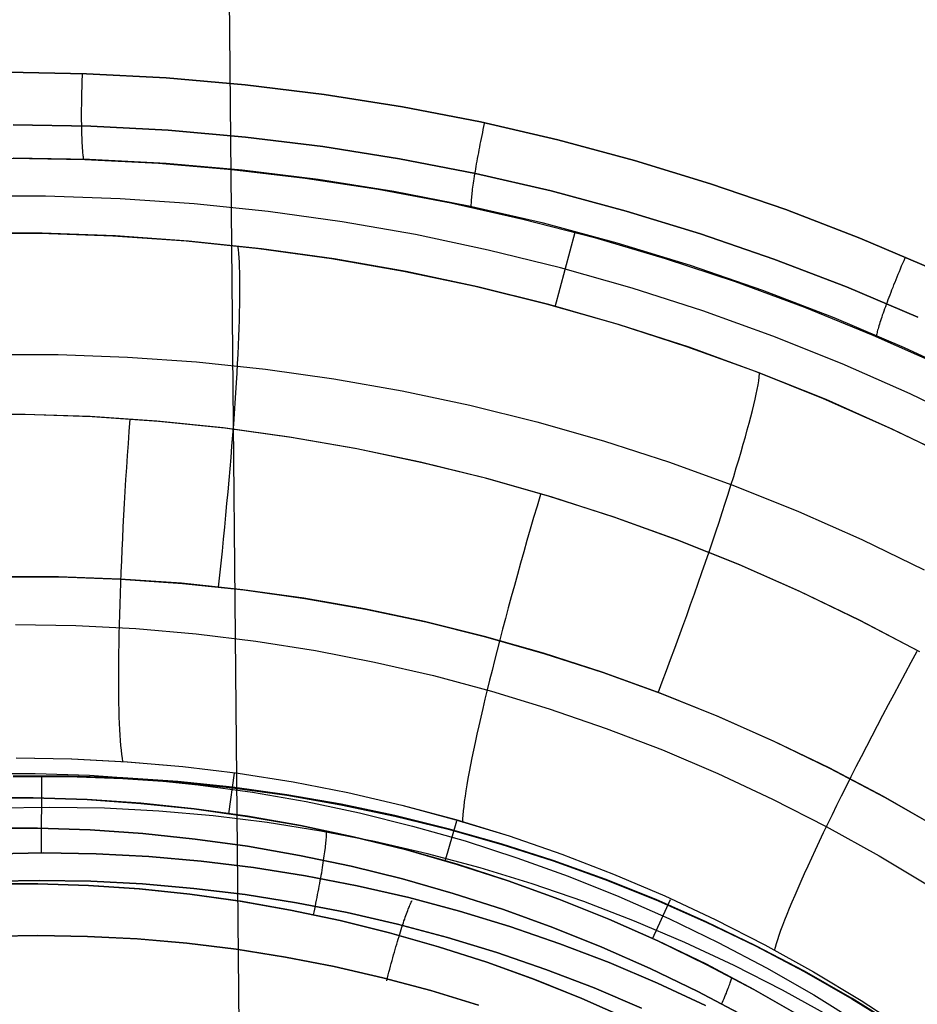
# Model space of a CAD drawing. Header units: millimetres. Extents: x -273 to 273, y -240 to 302.
# Tile 178 of 256: x 165 to 175, y -138 to -126. Entities that reach past the tile are written whole.
import ezdxf

# ---------------------------------------------------------------- set-up
doc = ezdxf.new("R2010")
doc.units = ezdxf.units.MM
doc.header["$MEASUREMENT"] = 0
doc.layers.add('IGES level 1', color=7, linetype='Continuous', true_color=0x3e413d)
doc.layers.add('IGES level 2', color=7, linetype='Continuous', true_color=0x008000)

msp = doc.modelspace()

# ---------------------------------------------------------------- linework, layer by layer
at = {"layer": 'IGES level 1'}
for p, q in [((164.644, -126.821, 417.325), (165.555, -126.837, 417.386)), ((165.555, -126.837, 417.386), (164.644, -126.821, 417.325)), ((165.501, -126.904, 417.382), (165.5, -126.937, 417.379)), ((165.502, -126.87, 417.383), (165.501, -126.904, 417.382)), ((165.503, -126.836, 417.383), (165.502, -126.87, 417.383)), ((165.555, -126.837, 417.386), (166.466, -126.884, 417.447)), ((166.466, -126.884, 417.447), (165.555, -126.837, 417.386)), ((166.466, -126.884, 417.447), (167.374, -126.964, 417.51)), ((167.374, -126.964, 417.51), (166.466, -126.884, 417.447)), ((165.498, -127.004, 417.372), (165.497, -127.038, 417.366)), ((165.499, -126.971, 417.376), (165.498, -127.004, 417.372)), ((165.5, -126.937, 417.379), (165.499, -126.971, 417.376)), ((167.374, -126.964, 417.51), (168.278, -127.075, 417.573)), ((168.278, -127.075, 417.573), (167.374, -126.964, 417.51)), ((165.496, -127.103, 417.351), (165.495, -127.136, 417.342)), ((165.495, -127.136, 417.342), (165.495, -127.168, 417.332)), ((165.497, -127.038, 417.366), (165.496, -127.071, 417.359)), ((165.496, -127.071, 417.359), (165.496, -127.103, 417.351)), ((168.278, -127.075, 417.573), (169.178, -127.217, 417.636)), ((169.178, -127.217, 417.636), (168.278, -127.075, 417.573)), ((165.495, -127.2, 417.321), (165.494, -127.231, 417.309)), ((165.494, -127.231, 417.309), (165.494, -127.262, 417.296)), ((165.495, -127.168, 417.332), (165.495, -127.2, 417.321)), ((169.178, -127.217, 417.636), (170.073, -127.391, 417.7)), ((170.073, -127.391, 417.7), (169.178, -127.217, 417.636)), ((165.494, -127.262, 417.296), (165.494, -127.293, 417.281)), ((165.494, -127.293, 417.281), (165.494, -127.323, 417.266)), ((165.494, -127.323, 417.266), (165.494, -127.353, 417.25)), ((165.494, -127.353, 417.25), (165.494, -127.382, 417.232)), ((164.711, -127.425, 417.141), (165.602, -127.44, 417.202)), ((165.602, -127.44, 417.202), (164.711, -127.425, 417.141)), ((165.494, -127.382, 417.232), (165.495, -127.41, 417.214)), ((165.495, -127.41, 417.214), (165.495, -127.438, 417.195)), ((165.495, -127.438, 417.195), (165.495, -127.465, 417.175)), ((165.495, -127.465, 417.175), (165.496, -127.492, 417.153)), ((165.602, -127.44, 417.202), (166.491, -127.486, 417.263)), ((166.491, -127.486, 417.263), (165.602, -127.44, 417.202)), ((170.073, -127.391, 417.7), (170.961, -127.597, 417.764)), ((170.961, -127.597, 417.764), (170.073, -127.391, 417.7)), ((170.101, -127.478, 417.707), (170.094, -127.512, 417.704)), ((170.108, -127.444, 417.709), (170.101, -127.478, 417.707)), ((170.116, -127.409, 417.709), (170.108, -127.444, 417.709)), ((165.496, -127.492, 417.153), (165.496, -127.518, 417.131)), ((165.496, -127.518, 417.131), (165.497, -127.543, 417.108)), ((165.497, -127.543, 417.108), (165.498, -127.568, 417.084)), ((165.498, -127.568, 417.084), (165.499, -127.591, 417.059)), ((165.499, -127.591, 417.059), (165.5, -127.614, 417.034)), ((166.491, -127.486, 417.263), (167.379, -127.564, 417.326)), ((167.379, -127.564, 417.326), (166.491, -127.486, 417.263)), ((167.379, -127.564, 417.326), (168.263, -127.672, 417.389)), ((168.263, -127.672, 417.389), (167.379, -127.564, 417.326)), ((170.08, -127.579, 417.695), (170.073, -127.613, 417.688)), ((170.087, -127.546, 417.7), (170.08, -127.579, 417.695)), ((170.094, -127.512, 417.704), (170.087, -127.546, 417.7)), ((165.5, -127.614, 417.034), (165.501, -127.636, 417.007)), ((165.501, -127.636, 417.007), (165.502, -127.657, 416.98)), ((165.502, -127.657, 416.98), (165.503, -127.677, 416.952)), ((165.503, -127.677, 416.952), (165.504, -127.696, 416.924)), ((165.504, -127.696, 416.924), (165.506, -127.714, 416.895)), ((168.263, -127.672, 417.389), (169.143, -127.812, 417.452)), ((169.143, -127.812, 417.452), (168.263, -127.672, 417.389)), ((170.06, -127.679, 417.672), (170.054, -127.712, 417.662)), ((170.067, -127.646, 417.681), (170.06, -127.679, 417.672)), ((170.073, -127.613, 417.688), (170.067, -127.646, 417.681)), ((171.841, -127.832, 417.829), (170.961, -127.597, 417.764)), ((170.961, -127.597, 417.764), (171.841, -127.832, 417.829)), ((164.686, -127.806, 416.586), (165.533, -127.821, 416.645)), ((165.589, -127.822, 416.648), (164.712, -127.807, 416.587)), ((165.506, -127.714, 416.895), (165.507, -127.731, 416.865)), ((165.507, -127.731, 416.865), (165.509, -127.747, 416.835)), ((165.509, -127.747, 416.835), (165.51, -127.762, 416.804)), ((165.51, -127.762, 416.804), (165.512, -127.776, 416.773)), ((165.512, -127.776, 416.773), (165.514, -127.788, 416.741)), ((165.514, -127.788, 416.741), (165.515, -127.8, 416.709)), ((165.515, -127.8, 416.709), (165.517, -127.811, 416.677)), ((165.517, -127.811, 416.677), (165.519, -127.82, 416.644)), ((165.533, -127.821, 416.645), (166.379, -127.864, 416.705)), ((169.143, -127.812, 417.452), (170.017, -127.982, 417.516)), ((170.017, -127.982, 417.516), (169.143, -127.812, 417.452)), ((170.036, -127.808, 417.625), (170.03, -127.839, 417.61)), ((170.042, -127.777, 417.638), (170.036, -127.808, 417.625)), ((170.048, -127.745, 417.651), (170.042, -127.777, 417.638)), ((170.054, -127.712, 417.662), (170.048, -127.745, 417.651)), ((166.466, -127.868, 416.71), (165.589, -127.822, 416.648)), ((166.379, -127.864, 416.705), (167.222, -127.935, 416.766)), ((167.34, -127.944, 416.772), (166.466, -127.868, 416.71)), ((170.015, -127.93, 417.56), (170.01, -127.959, 417.541)), ((170.02, -127.9, 417.578), (170.015, -127.93, 417.56)), ((170.025, -127.87, 417.595), (170.02, -127.9, 417.578)), ((170.03, -127.839, 417.61), (170.025, -127.87, 417.595)), ((171.841, -127.832, 417.829), (172.712, -128.099, 417.893)), ((172.712, -128.099, 417.893), (171.841, -127.832, 417.829)), ((167.222, -127.935, 416.766), (168.063, -128.035, 416.828)), ((168.211, -128.051, 416.835), (167.34, -127.944, 416.772)), ((168.063, -128.035, 416.828), (168.9, -128.163, 416.89)), ((169.997, -128.041, 417.48), (169.993, -128.066, 417.457)), ((170.001, -128.014, 417.501), (169.997, -128.041, 417.48)), ((170.005, -127.987, 417.521), (170.001, -128.014, 417.501)), ((170.01, -127.959, 417.541), (170.005, -127.987, 417.521)), ((170.017, -127.982, 417.516), (170.885, -128.182, 417.58)), ((170.885, -128.182, 417.58), (170.017, -127.982, 417.516)), ((169.078, -128.189, 416.899), (168.211, -128.051, 416.835)), ((169.982, -128.139, 417.386), (169.979, -128.162, 417.36)), ((169.986, -128.116, 417.41), (169.982, -128.139, 417.386)), ((169.989, -128.091, 417.434), (169.986, -128.116, 417.41)), ((169.993, -128.066, 417.457), (169.989, -128.091, 417.434)), ((172.712, -128.099, 417.893), (173.574, -128.396, 417.958)), ((173.574, -128.396, 417.958), (172.712, -128.099, 417.893)), ((165.084, -128.241, 415), (164.23, -128.241, 414.946)), ((165.938, -128.271, 415.055), (165.084, -128.241, 415)), ((166.79, -128.33, 415.11), (165.938, -128.271, 415.055)), ((168.9, -128.163, 416.89), (169.733, -128.319, 416.953)), ((169.94, -128.356, 416.963), (169.078, -128.189, 416.899)), ((169.968, -128.261, 417.221), (169.967, -128.278, 417.192)), ((169.97, -128.243, 417.251), (169.968, -128.261, 417.221)), ((169.972, -128.224, 417.279), (169.97, -128.243, 417.251)), ((169.974, -128.204, 417.307), (169.972, -128.224, 417.279)), ((169.977, -128.183, 417.334), (169.974, -128.204, 417.307)), ((169.979, -128.162, 417.36), (169.977, -128.183, 417.334)), ((170.885, -128.182, 417.58), (171.745, -128.412, 417.644)), ((171.745, -128.412, 417.644), (170.885, -128.182, 417.58)), ((167.639, -128.418, 415.165), (166.79, -128.33, 415.11)), ((169.733, -128.319, 416.953), (170.559, -128.504, 417.016)), ((170.795, -128.553, 417.027), (169.94, -128.356, 416.963)), ((169.964, -128.323, 417.1), (169.963, -128.336, 417.068)), ((169.963, -128.336, 417.068), (169.963, -128.348, 417.036)), ((169.963, -128.348, 417.036), (169.963, -128.359, 417.003)), ((169.963, -128.359, 417.003), (169.963, -128.369, 416.971)), ((169.965, -128.294, 417.162), (169.964, -128.309, 417.131)), ((169.964, -128.309, 417.131), (169.964, -128.323, 417.1)), ((169.967, -128.278, 417.192), (169.965, -128.294, 417.162)), ((168.485, -128.536, 415.221), (167.639, -128.418, 415.165)), ((171.745, -128.412, 417.644), (172.597, -128.673, 417.709)), ((172.597, -128.673, 417.709), (171.745, -128.412, 417.644)), ((173.574, -128.396, 417.958), (174.425, -128.723, 418.023)), ((174.425, -128.723, 418.023), (173.574, -128.396, 417.958)), ((169.326, -128.683, 415.278), (168.485, -128.536, 415.221)), ((170.559, -128.504, 417.016), (171.379, -128.715, 417.08)), ((171.642, -128.781, 417.091), (170.795, -128.553, 417.027)), ((164.178, -128.665, 413.364), (165.018, -128.665, 413.41)), ((165.046, -128.667, 413.412), (164.205, -128.665, 413.365)), ((165.018, -128.665, 413.41), (165.857, -128.695, 413.458)), ((165.886, -128.697, 413.46), (165.046, -128.667, 413.412)), ((165.857, -128.695, 413.458), (166.695, -128.753, 413.506)), ((166.725, -128.756, 413.508), (165.886, -128.697, 413.46)), ((170.161, -128.859, 415.334), (169.326, -128.683, 415.278)), ((170.929, -129.51, 413.762), (171.158, -128.656, 417.063)), ((171.379, -128.715, 417.08), (172.191, -128.955, 417.144)), ((172.597, -128.673, 417.709), (173.439, -128.963, 417.774)), ((173.439, -128.963, 417.774), (172.597, -128.673, 417.709)), ((174.425, -128.723, 418.023), (175.263, -129.079, 418.087)), ((175.263, -129.079, 418.087), (174.425, -128.723, 418.023)), ((166.695, -128.753, 413.506), (167.531, -128.84, 413.554)), ((167.561, -128.844, 413.556), (166.725, -128.756, 413.508)), ((167.296, -128.855, 413.408), (167.291, -128.815, 413.541)), ((172.481, -129.037, 417.156), (171.642, -128.781, 417.091)), ((167.3, -128.898, 413.276), (167.296, -128.855, 413.408)), ((167.304, -128.947, 413.146), (167.3, -128.898, 413.276)), ((167.307, -128.999, 413.017), (167.304, -128.947, 413.146)), ((167.531, -128.84, 413.554), (168.363, -128.956, 413.603)), ((168.393, -128.961, 413.605), (167.561, -128.844, 413.556)), ((170.99, -129.064, 415.391), (170.161, -128.859, 415.334)), ((167.31, -129.056, 412.891), (167.307, -128.999, 413.017)), ((167.312, -129.118, 412.766), (167.31, -129.056, 412.891)), ((168.363, -128.956, 413.603), (169.19, -129.101, 413.652)), ((169.221, -129.107, 413.654), (168.393, -128.961, 413.605)), ((172.191, -128.955, 417.144), (172.995, -129.221, 417.208)), ((173.311, -129.323, 417.22), (172.481, -129.037, 417.156)), ((173.439, -128.963, 417.774), (174.271, -129.282, 417.838)), ((174.271, -129.282, 417.838), (173.439, -128.963, 417.774)), ((174.9, -129.046, 418.072), (174.887, -129.077, 418.067)), ((174.913, -129.015, 418.075), (174.9, -129.046, 418.072)), ((174.927, -128.983, 418.077), (174.913, -129.015, 418.075)), ((174.94, -128.952, 418.078), (174.927, -128.983, 418.077)), ((167.313, -129.184, 412.644), (167.312, -129.118, 412.766)), ((169.19, -129.101, 413.652), (170.012, -129.274, 413.702)), ((170.043, -129.282, 413.704), (169.221, -129.107, 413.654)), ((171.812, -129.297, 415.448), (170.99, -129.064, 415.391)), ((174.849, -129.17, 418.047), (174.836, -129.2, 418.038)), ((174.861, -129.139, 418.055), (174.849, -129.17, 418.047)), ((174.874, -129.108, 418.062), (174.861, -129.139, 418.055)), ((174.887, -129.077, 418.067), (174.874, -129.108, 418.062)), ((167.314, -129.254, 412.524), (167.313, -129.184, 412.644)), ((167.314, -129.328, 412.406), (167.314, -129.254, 412.524)), ((170.012, -129.274, 413.702), (170.827, -129.476, 413.751)), ((170.858, -129.485, 413.753), (170.043, -129.282, 413.704)), ((172.995, -129.221, 417.208), (173.79, -129.515, 417.272)), ((174.271, -129.282, 417.838), (175.09, -129.63, 417.903)), ((175.09, -129.63, 417.903), (174.271, -129.282, 417.838)), ((174.812, -129.26, 418.017), (174.801, -129.29, 418.005)), ((174.824, -129.23, 418.028), (174.812, -129.26, 418.017)), ((174.836, -129.2, 418.038), (174.824, -129.23, 418.028)), ((167.313, -129.406, 412.291), (167.314, -129.328, 412.406)), ((172.624, -129.558, 415.506), (171.812, -129.297, 415.448)), ((174.13, -129.638, 417.285), (173.311, -129.323, 417.22)), ((174.767, -129.376, 417.962), (174.756, -129.404, 417.946)), ((174.778, -129.348, 417.977), (174.767, -129.376, 417.962)), ((174.789, -129.319, 417.992), (174.778, -129.348, 417.977)), ((174.801, -129.29, 418.005), (174.789, -129.319, 417.992)), ((167.31, -129.573, 412.069), (167.312, -129.488, 412.179)), ((167.312, -129.488, 412.179), (167.313, -129.406, 412.291)), ((170.827, -129.476, 413.751), (171.635, -129.706, 413.801)), ((171.666, -129.716, 413.803), (170.858, -129.485, 413.753)), ((173.79, -129.515, 417.272), (174.574, -129.834, 417.337)), ((174.717, -129.51, 417.87), (174.707, -129.535, 417.849)), ((174.726, -129.484, 417.89), (174.717, -129.51, 417.87)), ((174.736, -129.458, 417.91), (174.726, -129.484, 417.89)), ((174.746, -129.431, 417.928), (174.736, -129.458, 417.91)), ((174.756, -129.404, 417.946), (174.746, -129.431, 417.928)), ((167.308, -129.663, 411.963), (167.31, -129.573, 412.069)), ((173.428, -129.848, 415.563), (172.624, -129.558, 415.506)), ((174.682, -129.607, 417.779), (174.675, -129.629, 417.755)), ((174.69, -129.583, 417.803), (174.682, -129.607, 417.779)), ((174.699, -129.56, 417.826), (174.69, -129.583, 417.803)), ((174.707, -129.535, 417.849), (174.699, -129.56, 417.826)), ((167.305, -129.756, 411.86), (167.308, -129.663, 411.963)), ((171.635, -129.706, 413.801), (172.434, -129.964, 413.851)), ((172.466, -129.975, 413.853), (171.666, -129.716, 413.803)), ((174.938, -129.981, 417.35), (174.13, -129.638, 417.285)), ((174.642, -129.729, 417.62), (174.637, -129.746, 417.59)), ((174.648, -129.71, 417.648), (174.642, -129.729, 417.62)), ((174.654, -129.691, 417.676), (174.648, -129.71, 417.648)), ((174.66, -129.671, 417.703), (174.654, -129.691, 417.676)), ((174.667, -129.65, 417.729), (174.66, -129.671, 417.703)), ((174.675, -129.629, 417.755), (174.667, -129.65, 417.729)), ((167.297, -129.952, 411.664), (167.301, -129.852, 411.76)), ((167.301, -129.852, 411.76), (167.305, -129.756, 411.86)), ((174.22, -130.165, 415.62), (173.428, -129.848, 415.563)), ((174.574, -129.834, 417.337), (175.347, -130.181, 417.401)), ((174.614, -129.841, 417.372), (174.612, -129.851, 417.34)), ((174.616, -129.83, 417.405), (174.614, -129.841, 417.372)), ((174.618, -129.819, 417.437), (174.616, -129.83, 417.405)), ((174.621, -129.806, 417.469), (174.618, -129.819, 417.437)), ((174.624, -129.793, 417.5), (174.621, -129.806, 417.469)), ((174.628, -129.778, 417.531), (174.624, -129.793, 417.5)), ((174.633, -129.762, 417.561), (174.628, -129.778, 417.531)), ((174.637, -129.746, 417.59), (174.633, -129.762, 417.561)), ((167.292, -130.056, 411.571), (167.297, -129.952, 411.664)), ((172.434, -129.964, 413.851), (173.224, -130.249, 413.901)), ((164.436, -130.057, 411.264), (165.23, -130.058, 411.316)), ((165.23, -130.058, 411.316), (166.023, -130.087, 411.37)), ((167.287, -130.162, 411.481), (167.292, -130.056, 411.571)), ((173.256, -130.262, 413.903), (172.466, -129.975, 413.853)), ((175.733, -130.352, 417.414), (174.938, -129.981, 417.35)), ((166.023, -130.087, 411.37), (166.815, -130.142, 411.424)), ((166.815, -130.142, 411.424), (167.605, -130.226, 411.478)), ((167.281, -130.271, 411.396), (167.287, -130.162, 411.481)), ((175.001, -130.509, 415.678), (174.22, -130.165, 415.62)), ((167.274, -130.383, 411.314), (167.281, -130.271, 411.396)), ((167.605, -130.226, 411.478), (168.391, -130.336, 411.533)), ((173.224, -130.249, 413.901), (174.004, -130.561, 413.95)), ((174.036, -130.575, 413.953), (173.256, -130.262, 413.903)), ((173.271, -130.316, 413.78), (173.275, -130.277, 413.911)), ((167.267, -130.498, 411.236), (167.274, -130.383, 411.314)), ((168.391, -130.336, 411.533), (169.173, -130.474, 411.588)), ((173.247, -130.457, 413.395), (173.256, -130.406, 413.521)), ((173.256, -130.406, 413.521), (173.264, -130.359, 413.65)), ((173.264, -130.359, 413.65), (173.271, -130.316, 413.78)), ((167.259, -130.616, 411.162), (167.267, -130.498, 411.236)), ((169.173, -130.474, 411.588), (169.95, -130.638, 411.644)), ((173.222, -130.571, 413.147), (173.235, -130.512, 413.27)), ((173.235, -130.512, 413.27), (173.247, -130.457, 413.395)), ((175.77, -130.881, 415.735), (175.001, -130.509, 415.678)), ((167.251, -130.736, 411.093), (167.259, -130.616, 411.162)), ((169.95, -130.638, 411.644), (170.72, -130.83, 411.7)), ((173.192, -130.7, 412.907), (173.208, -130.634, 413.026)), ((173.208, -130.634, 413.026), (173.222, -130.571, 413.147)), ((174.004, -130.561, 413.95), (174.772, -130.901, 414)), ((174.804, -130.916, 414.002), (174.036, -130.575, 413.953)), ((164.829, -130.744, 423.324), (164.063, -130.745, 423.273)), ((164.851, -130.745, 423.326), (164.086, -130.745, 423.275)), ((165.595, -130.769, 423.376), (164.829, -130.744, 423.324)), ((165.617, -130.771, 423.378), (164.851, -130.745, 423.326)), ((167.242, -130.858, 411.027), (167.251, -130.736, 411.093)), ((173.174, -130.771, 412.791), (173.192, -130.7, 412.907)), ((166.36, -130.821, 423.428), (165.595, -130.769, 423.376)), ((166.381, -130.824, 423.43), (165.617, -130.771, 423.378)), ((166.049, -130.8, 423.408), (166.039, -130.939, 423.408)), ((167.122, -130.9, 423.481), (166.36, -130.821, 423.428)), ((167.142, -130.903, 423.482), (166.381, -130.824, 423.43)), ((167.232, -130.983, 410.966), (167.242, -130.858, 411.027)), ((170.72, -130.83, 411.7), (171.484, -131.048, 411.755)), ((173.133, -130.922, 412.566), (173.154, -130.845, 412.677)), ((173.154, -130.845, 412.677), (173.174, -130.771, 412.791)), ((166.039, -130.939, 423.408), (166.03, -131.078, 423.402)), ((167.881, -131.005, 423.534), (167.122, -130.9, 423.481)), ((167.901, -131.008, 423.536), (167.142, -130.903, 423.482)), ((167.222, -131.109, 410.909), (167.232, -130.983, 410.966)), ((173.111, -131.003, 412.458), (173.133, -130.922, 412.566)), ((174.772, -130.901, 414), (175.528, -131.266, 414.05)), ((175.56, -131.283, 414.052), (174.804, -130.916, 414.002)), ((166.03, -131.078, 423.402), (166.02, -131.216, 423.392)), ((168.636, -131.136, 423.588), (167.881, -131.005, 423.534)), ((168.655, -131.14, 423.589), (167.901, -131.008, 423.536)), ((171.484, -131.048, 411.755), (172.239, -131.292, 411.812)), ((173.062, -131.175, 412.25), (173.087, -131.087, 412.353)), ((173.087, -131.087, 412.353), (173.111, -131.003, 412.458)), ((167.212, -131.237, 410.857), (167.222, -131.109, 410.909)), ((169.385, -131.293, 423.641), (168.636, -131.136, 423.588)), ((169.404, -131.298, 423.643), (168.655, -131.14, 423.589)), ((173.035, -131.266, 412.151), (173.062, -131.175, 412.25)), ((166.02, -131.216, 423.392), (166.011, -131.354, 423.377)), ((167.201, -131.367, 410.809), (167.212, -131.237, 410.857)), ((170.129, -131.476, 423.695), (169.385, -131.293, 423.641)), ((170.147, -131.481, 423.697), (169.404, -131.298, 423.643)), ((172.239, -131.292, 411.812), (172.985, -131.562, 411.868)), ((173.006, -131.359, 412.055), (173.035, -131.266, 412.151)), ((166.011, -131.354, 423.377), (166.002, -131.492, 423.358)), ((167.19, -131.499, 410.766), (167.201, -131.367, 410.809)), ((172.977, -131.456, 411.963), (173.006, -131.359, 412.055)), ((166.002, -131.492, 423.358), (165.994, -131.629, 423.333)), ((167.178, -131.632, 410.727), (167.19, -131.499, 410.766)), ((170.866, -131.685, 423.75), (170.129, -131.476, 423.695)), ((170.884, -131.69, 423.751), (170.147, -131.481, 423.697)), ((172.946, -131.555, 411.874), (172.977, -131.456, 411.963)), ((165.994, -131.629, 423.333), (165.986, -131.765, 423.304)), ((167.165, -131.766, 410.693), (167.178, -131.632, 410.727)), ((172.88, -131.762, 411.707), (172.913, -131.658, 411.789)), ((172.913, -131.658, 411.789), (172.946, -131.555, 411.874)), ((172.985, -131.562, 411.868), (173.722, -131.858, 411.924)), ((165.986, -131.765, 423.304), (165.979, -131.9, 423.27)), ((167.153, -131.901, 410.663), (167.165, -131.766, 410.693)), ((170.76, -131.663, 423.749), (170.721, -131.795, 423.746)), ((171.596, -131.919, 423.804), (170.866, -131.685, 423.75)), ((171.613, -131.925, 423.805), (170.884, -131.69, 423.751)), ((172.845, -131.87, 411.629), (172.88, -131.762, 411.707)), ((170.721, -131.795, 423.746), (170.682, -131.927, 423.739)), ((172.809, -131.979, 411.555), (172.845, -131.87, 411.629)), ((173.722, -131.858, 411.924), (174.448, -132.18, 411.98)), ((165.979, -131.9, 423.27), (165.972, -132.033, 423.232)), ((167.139, -132.037, 410.639), (167.153, -131.901, 410.663)), ((170.682, -131.927, 423.739), (170.644, -132.059, 423.727)), ((172.317, -132.179, 423.858), (171.596, -131.919, 423.804)), ((172.333, -132.185, 423.859), (171.613, -131.925, 423.805)), ((172.772, -132.091, 411.485), (172.809, -131.979, 411.555)), ((165.972, -132.033, 423.232), (165.965, -132.166, 423.189)), ((167.126, -132.174, 410.619), (167.139, -132.037, 410.639)), ((170.644, -132.059, 423.727), (170.606, -132.19, 423.71)), ((172.734, -132.205, 411.419), (172.772, -132.091, 411.485)), ((165.965, -132.166, 423.189), (165.959, -132.296, 423.141)), ((167.112, -132.312, 410.604), (167.126, -132.174, 410.619)), ((170.606, -132.19, 423.71), (170.569, -132.321, 423.689)), ((173.028, -132.463, 423.912), (172.317, -132.179, 423.858)), ((173.043, -132.469, 423.914), (172.333, -132.185, 423.859)), ((172.694, -132.321, 411.357), (172.734, -132.205, 411.419)), ((174.448, -132.18, 411.98), (175.162, -132.526, 412.036)), ((165.959, -132.296, 423.141), (165.953, -132.425, 423.088)), ((167.097, -132.449, 410.593), (167.112, -132.312, 410.604)), ((170.569, -132.321, 423.689), (170.532, -132.451, 423.663)), ((172.654, -132.438, 411.3), (172.694, -132.321, 411.357)), ((165.953, -132.425, 423.088), (165.948, -132.552, 423.032)), ((167.082, -132.588, 410.588), (167.097, -132.449, 410.593)), ((170.532, -132.451, 423.663), (170.496, -132.58, 423.633)), ((172.613, -132.558, 411.247), (172.654, -132.438, 411.3)), ((165.948, -132.552, 423.032), (165.943, -132.677, 422.971)), ((172.57, -132.678, 411.198), (172.613, -132.558, 411.247)), ((173.729, -132.772, 423.967), (173.028, -132.463, 423.912)), ((173.744, -132.778, 423.968), (173.043, -132.469, 423.914)), ((165.233, -132.607, 410.461), (164.526, -132.607, 410.414)), ((164.536, -132.607, 410.415), (165.243, -132.608, 410.462)), ((165.939, -132.632, 410.508), (165.233, -132.607, 410.461)), ((165.243, -132.608, 410.462), (165.949, -132.633, 410.509)), ((166.643, -132.681, 410.556), (165.939, -132.632, 410.508)), ((165.949, -132.633, 410.509), (166.654, -132.683, 410.557)), ((167.067, -132.726, 410.587), (167.082, -132.588, 410.588)), ((170.496, -132.58, 423.633), (170.461, -132.708, 423.597)), ((165.943, -132.677, 422.971), (165.938, -132.8, 422.905)), ((167.346, -132.755, 410.605), (166.643, -132.681, 410.556)), ((166.654, -132.683, 410.557), (167.357, -132.757, 410.605)), ((168.045, -132.853, 410.653), (167.346, -132.755, 410.605)), ((167.357, -132.757, 410.605), (168.057, -132.855, 410.654)), ((170.461, -132.708, 423.597), (170.426, -132.835, 423.558)), ((172.527, -132.801, 411.153), (172.57, -132.678, 411.198)), ((174.419, -133.105, 424.021), (173.729, -132.772, 423.967)), ((174.433, -133.111, 424.022), (173.744, -132.778, 423.968)), ((165.938, -132.8, 422.905), (165.934, -132.921, 422.836)), ((168.741, -132.975, 410.703), (168.045, -132.853, 410.653)), ((168.057, -132.855, 410.654), (168.753, -132.978, 410.703)), ((170.426, -132.835, 423.558), (170.392, -132.961, 423.513)), ((172.483, -132.924, 411.113), (172.527, -132.801, 411.153)), ((165.934, -132.921, 422.836), (165.931, -133.039, 422.762)), ((169.432, -133.121, 410.752), (168.741, -132.975, 410.703)), ((168.753, -132.978, 410.703), (169.444, -133.124, 410.753)), ((170.392, -132.961, 423.513), (170.359, -133.085, 423.465)), ((172.439, -133.049, 411.077), (172.483, -132.924, 411.113)), ((165.931, -133.039, 422.762), (165.928, -133.154, 422.684)), ((170.118, -133.291, 410.801), (169.432, -133.121, 410.752)), ((169.444, -133.124, 410.753), (170.129, -133.294, 410.802)), ((170.359, -133.085, 423.465), (170.326, -133.208, 423.412)), ((172.393, -133.174, 411.046), (172.439, -133.049, 411.077)), ((175.097, -133.461, 424.075), (174.419, -133.105, 424.021)), ((175.111, -133.468, 424.076), (174.433, -133.111, 424.022)), ((164.739, -133.152, 422.568), (165.431, -133.164, 422.619)), ((165.431, -133.164, 422.619), (166.121, -133.2, 422.672)), ((165.928, -133.154, 422.684), (165.925, -133.267, 422.602)), ((166.121, -133.2, 422.672), (166.81, -133.26, 422.725)), ((170.326, -133.208, 423.412), (170.294, -133.329, 423.354)), ((172.347, -133.3, 411.02), (172.393, -133.174, 411.046)), ((165.925, -133.267, 422.602), (165.923, -133.377, 422.517)), ((166.81, -133.26, 422.725), (167.497, -133.344, 422.778)), ((167.497, -133.344, 422.778), (168.179, -133.452, 422.832)), ((170.797, -133.484, 410.851), (170.118, -133.291, 410.801)), ((170.129, -133.294, 410.802), (170.809, -133.489, 410.852)), ((170.294, -133.329, 423.354), (170.264, -133.448, 423.293)), ((172.301, -133.427, 410.998), (172.347, -133.3, 411.02)), ((165.923, -133.377, 422.517), (165.922, -133.483, 422.427)), ((168.179, -133.452, 422.832), (168.858, -133.584, 422.886)), ((170.264, -133.448, 423.293), (170.234, -133.565, 423.227)), ((172.253, -133.555, 410.981), (172.301, -133.427, 410.998)), ((175.076, -133.465, 424.088), (175.01, -133.588, 424.084)), ((165.922, -133.483, 422.427), (165.921, -133.587, 422.334)), ((170.234, -133.565, 423.227), (170.205, -133.68, 423.157)), ((171.469, -133.701, 410.901), (170.797, -133.484, 410.851)), ((170.809, -133.489, 410.852), (171.481, -133.706, 410.902)), ((172.206, -133.683, 410.968), (172.253, -133.555, 410.981)), ((165.921, -133.587, 422.334), (165.92, -133.687, 422.238)), ((165.92, -133.687, 422.238), (165.92, -133.784, 422.138)), ((168.858, -133.584, 422.886), (169.532, -133.739, 422.94)), ((170.205, -133.68, 423.157), (170.177, -133.793, 423.083)), ((172.158, -133.811, 410.96), (172.206, -133.683, 410.968)), ((175.01, -133.588, 424.084), (174.943, -133.71, 424.074)), ((165.92, -133.784, 422.138), (165.92, -133.877, 422.034)), ((169.532, -133.739, 422.94), (170.2, -133.918, 422.995)), ((170.177, -133.793, 423.083), (170.15, -133.903, 423.005)), ((172.133, -133.941, 410.951), (171.469, -133.701, 410.901)), ((171.481, -133.706, 410.902), (172.145, -133.947, 410.952)), ((174.943, -133.71, 424.074), (174.878, -133.833, 424.059)), ((165.92, -133.877, 422.034), (165.921, -133.967, 421.928)), ((170.15, -133.903, 423.005), (170.124, -134.011, 422.924)), ((170.2, -133.918, 422.995), (170.861, -134.12, 423.049)), ((172.109, -133.939, 410.957), (172.158, -133.811, 410.96)), ((174.878, -133.833, 424.059), (174.813, -133.955, 424.04)), ((165.921, -133.967, 421.928), (165.922, -134.053, 421.818)), ((170.124, -134.011, 422.924), (170.099, -134.116, 422.838)), ((172.789, -134.204, 411.001), (172.133, -133.941, 410.951)), ((172.145, -133.947, 410.952), (172.801, -134.21, 411.001)), ((174.813, -133.955, 424.04), (174.748, -134.076, 424.016)), ((165.922, -134.053, 421.818), (165.924, -134.135, 421.706)), ((165.924, -134.135, 421.706), (165.926, -134.214, 421.591)), ((170.099, -134.116, 422.838), (170.076, -134.218, 422.749)), ((170.861, -134.12, 423.049), (171.515, -134.346, 423.104)), ((174.748, -134.076, 424.016), (174.684, -134.197, 423.987)), ((165.926, -134.214, 421.591), (165.929, -134.288, 421.473)), ((170.076, -134.218, 422.749), (170.053, -134.317, 422.657)), ((173.435, -134.49, 411.05), (172.789, -134.204, 411.001)), ((172.801, -134.21, 411.001), (173.447, -134.496, 411.051)), ((174.684, -134.197, 423.987), (174.622, -134.317, 423.953)), ((165.929, -134.288, 421.473), (165.932, -134.358, 421.352)), ((165.932, -134.358, 421.352), (165.936, -134.424, 421.23)), ((170.053, -134.317, 422.657), (170.032, -134.413, 422.561)), ((171.515, -134.346, 423.104), (172.16, -134.593, 423.159)), ((174.622, -134.317, 423.953), (174.56, -134.436, 423.915)), ((165.936, -134.424, 421.23), (165.94, -134.485, 421.105)), ((170.032, -134.413, 422.561), (170.012, -134.506, 422.461)), ((174.56, -134.436, 423.915), (174.499, -134.554, 423.872)), ((165.94, -134.485, 421.105), (165.945, -134.542, 420.978)), ((165.945, -134.542, 420.978), (165.95, -134.595, 420.849)), ((165.95, -134.595, 420.849), (165.955, -134.643, 420.719)), ((169.993, -134.596, 422.359), (169.975, -134.682, 422.253)), ((170.012, -134.506, 422.461), (169.993, -134.596, 422.359)), ((172.16, -134.593, 423.159), (172.797, -134.864, 423.213)), ((174.071, -134.797, 411.1), (173.435, -134.49, 411.05)), ((173.447, -134.496, 411.051), (174.083, -134.804, 411.101)), ((174.499, -134.554, 423.872), (174.439, -134.671, 423.825)), ((164.745, -134.682, 420.352), (165.384, -134.693, 420.404)), ((164.745, -134.682, 420.352), (165.383, -134.694, 420.404)), ((165.383, -134.694, 420.404), (166.021, -134.727, 420.456)), ((165.384, -134.693, 420.404), (166.022, -134.727, 420.456)), ((165.955, -134.643, 420.719), (165.961, -134.687, 420.587)), ((165.961, -134.687, 420.587), (165.968, -134.726, 420.453)), ((169.975, -134.682, 422.253), (169.958, -134.765, 422.145)), ((174.439, -134.671, 423.825), (174.38, -134.786, 423.773)), ((166.021, -134.727, 420.456), (166.658, -134.782, 420.509)), ((166.022, -134.727, 420.456), (166.658, -134.782, 420.509)), ((166.658, -134.782, 420.509), (167.292, -134.86, 420.563)), ((166.658, -134.782, 420.509), (167.292, -134.86, 420.563)), ((169.958, -134.765, 422.145), (169.943, -134.845, 422.033)), ((174.696, -135.127, 411.149), (174.071, -134.797, 411.1)), ((174.083, -134.804, 411.101), (174.708, -135.134, 411.15)), ((174.38, -134.786, 423.773), (174.322, -134.9, 423.716)), ((164.337, -134.861, 419.669), (164.963, -134.861, 419.709)), ((165.342, -134.892, 410.513), (164.712, -134.892, 410.471)), ((164.712, -134.897, 410.471), (165.342, -134.896, 410.513)), ((164.963, -134.861, 419.709), (165.589, -134.882, 419.75)), ((165.037, -134.889, 410.493), (165.032, -135.774, 413.796)), ((165.972, -134.913, 410.556), (165.342, -134.892, 410.513)), ((165.342, -134.896, 410.513), (165.972, -134.918, 410.556)), ((165.589, -134.882, 419.75), (166.213, -134.926, 419.791)), ((166.601, -134.956, 410.598), (165.972, -134.913, 410.556)), ((165.972, -134.918, 410.556), (166.6, -134.961, 410.598)), ((166.213, -134.926, 419.791), (166.836, -134.991, 419.833)), ((167.185, -135.324, 418.812), (167.252, -134.86, 420.562)), ((167.292, -134.86, 420.563), (167.923, -134.96, 420.617)), ((167.292, -134.86, 420.563), (167.923, -134.96, 420.617)), ((169.929, -134.92, 421.919), (169.917, -134.992, 421.802)), ((169.943, -134.845, 422.033), (169.929, -134.92, 421.919)), ((172.797, -134.864, 423.213), (173.423, -135.156, 423.268)), ((174.322, -134.9, 423.716), (174.266, -135.012, 423.655)), ((166.6, -134.961, 410.598), (167.227, -135.026, 410.642)), ((167.228, -135.021, 410.641), (166.601, -134.956, 410.598)), ((166.836, -134.991, 419.833), (167.456, -135.077, 419.874)), ((167.227, -135.026, 410.642), (167.851, -135.112, 410.685)), ((167.852, -135.108, 410.685), (167.228, -135.021, 410.641)), ((167.923, -134.96, 420.617), (168.55, -135.082, 420.671)), ((167.923, -134.96, 420.617), (168.55, -135.082, 420.671)), ((169.917, -134.992, 421.802), (169.905, -135.06, 421.683)), ((174.266, -135.012, 423.655), (174.211, -135.123, 423.59)), ((164.943, -135.14, 418.666), (164.326, -135.14, 418.627)), ((164.326, -135.141, 418.626), (164.943, -135.141, 418.665)), ((165.56, -135.161, 418.705), (164.943, -135.14, 418.666)), ((164.943, -135.141, 418.665), (165.56, -135.162, 418.705)), ((167.456, -135.077, 419.874), (168.073, -135.185, 419.916)), ((167.851, -135.112, 410.685), (168.472, -135.22, 410.729)), ((168.473, -135.216, 410.729), (167.852, -135.108, 410.685)), ((168.55, -135.082, 420.671), (169.172, -135.226, 420.725)), ((168.55, -135.082, 420.671), (169.172, -135.226, 420.725)), ((169.896, -135.124, 421.562), (169.887, -135.184, 421.439)), ((169.905, -135.06, 421.683), (169.896, -135.124, 421.562)), ((173.423, -135.156, 423.268), (174.039, -135.47, 423.322)), ((174.211, -135.123, 423.59), (174.157, -135.231, 423.52)), ((175.309, -135.477, 411.198), (174.696, -135.127, 411.149)), ((174.708, -135.134, 411.15), (175.321, -135.486, 411.199)), ((165.134, -135.251, 411.85), (164.509, -135.262, 411.823)), ((165.759, -135.262, 411.878), (165.134, -135.251, 411.85)), ((166.176, -135.204, 418.745), (165.56, -135.161, 418.705)), ((165.56, -135.162, 418.705), (166.176, -135.205, 418.744)), ((166.383, -135.295, 411.907), (165.759, -135.262, 411.878)), ((166.789, -135.268, 418.785), (166.176, -135.204, 418.745)), ((166.176, -135.205, 418.744), (166.789, -135.269, 418.784)), ((167.4, -135.353, 418.825), (166.789, -135.268, 418.785)), ((166.789, -135.269, 418.784), (167.4, -135.354, 418.825)), ((168.073, -135.185, 419.916), (168.686, -135.314, 419.959)), ((168.472, -135.22, 410.729), (169.089, -135.35, 410.773)), ((169.089, -135.346, 410.773), (168.473, -135.216, 410.729)), ((169.172, -135.226, 420.725), (169.789, -135.391, 420.78)), ((169.172, -135.226, 420.725), (169.789, -135.392, 420.78)), ((169.88, -135.24, 421.313), (169.874, -135.292, 421.186)), ((169.887, -135.184, 421.439), (169.88, -135.24, 421.313)), ((174.157, -135.231, 423.52), (174.105, -135.337, 423.446)), ((167.005, -135.349, 411.935), (166.383, -135.295, 411.907)), ((167.626, -135.426, 411.964), (167.005, -135.349, 411.935)), ((168.008, -135.46, 418.866), (167.4, -135.353, 418.825)), ((167.4, -135.354, 418.825), (168.008, -135.46, 418.865)), ((168.686, -135.314, 419.959), (169.293, -135.465, 420.001)), ((169.701, -135.496, 410.817), (169.089, -135.346, 410.773)), ((169.089, -135.35, 410.773), (169.701, -135.501, 410.817)), ((169.866, -135.383, 420.926), (169.865, -135.423, 420.794)), ((169.87, -135.34, 421.057), (169.866, -135.383, 420.926)), ((169.874, -135.292, 421.186), (169.87, -135.34, 421.057)), ((174.105, -135.337, 423.446), (174.054, -135.442, 423.369)), ((164.385, -135.488, 418.102), (164.99, -135.488, 418.142)), ((164.99, -135.488, 418.142), (164.385, -135.488, 418.102)), ((164.99, -135.488, 418.142), (165.595, -135.509, 418.183)), ((165.595, -135.509, 418.183), (164.99, -135.488, 418.142)), ((168.243, -135.523, 411.993), (167.626, -135.426, 411.964)), ((168.612, -135.587, 418.906), (168.008, -135.46, 418.866)), ((168.008, -135.46, 418.865), (168.612, -135.588, 418.906)), ((169.293, -135.465, 420.001), (169.896, -135.636, 420.044)), ((169.666, -135.869, 418.983), (169.803, -135.405, 420.789)), ((170.308, -135.668, 410.861), (169.701, -135.496, 410.817)), ((169.789, -135.391, 420.78), (170.4, -135.578, 420.834)), ((169.789, -135.392, 420.78), (170.4, -135.579, 420.834)), ((174.054, -135.442, 423.369), (174.005, -135.544, 423.287)), ((174.039, -135.47, 423.322), (174.644, -135.805, 423.376)), ((165.595, -135.509, 418.183), (166.199, -135.551, 418.224)), ((166.199, -135.551, 418.224), (165.595, -135.509, 418.183)), ((166.199, -135.551, 418.224), (166.801, -135.614, 418.266)), ((166.801, -135.614, 418.266), (166.199, -135.551, 418.224)), ((168.856, -135.643, 412.022), (168.243, -135.523, 411.993)), ((168.304, -135.616, 418.663), (168.305, -135.6, 418.693)), ((168.305, -135.6, 418.693), (168.306, -135.584, 418.725)), ((168.306, -135.584, 418.725), (168.307, -135.57, 418.756)), ((168.307, -135.534, 418.854), (168.307, -135.524, 418.888)), ((168.307, -135.545, 418.821), (168.307, -135.534, 418.854)), ((168.307, -135.557, 418.789), (168.307, -135.545, 418.821)), ((168.307, -135.57, 418.756), (168.307, -135.557, 418.789)), ((169.211, -135.735, 418.947), (168.612, -135.587, 418.906)), ((168.612, -135.588, 418.906), (169.211, -135.736, 418.947)), ((169.701, -135.501, 410.817), (170.307, -135.672, 410.861)), ((170.4, -135.578, 420.834), (171.004, -135.787, 420.889)), ((170.4, -135.579, 420.834), (171.004, -135.787, 420.889)), ((174.005, -135.544, 423.287), (173.958, -135.643, 423.201)), ((166.801, -135.614, 418.266), (167.401, -135.697, 418.307)), ((167.401, -135.697, 418.307), (166.801, -135.614, 418.266)), ((167.401, -135.697, 418.307), (167.997, -135.802, 418.35)), ((167.997, -135.802, 418.35), (167.401, -135.697, 418.307)), ((168.291, -135.736, 418.492), (168.293, -135.714, 418.519)), ((168.293, -135.714, 418.519), (168.296, -135.692, 418.546)), ((168.296, -135.692, 418.546), (168.298, -135.672, 418.575)), ((168.298, -135.672, 418.575), (168.3, -135.652, 418.603)), ((168.3, -135.652, 418.603), (168.302, -135.634, 418.633)), ((168.302, -135.634, 418.633), (168.304, -135.616, 418.663)), ((169.465, -135.783, 412.051), (168.856, -135.643, 412.022)), ((169.896, -135.636, 420.044), (170.491, -135.828, 420.086)), ((170.307, -135.672, 410.861), (170.907, -135.865, 410.906)), ((170.908, -135.861, 410.906), (170.308, -135.668, 410.861)), ((173.958, -135.643, 423.201), (173.912, -135.74, 423.112)), ((165.06, -135.774, 413.798), (164.455, -135.785, 413.76)), ((164.455, -135.785, 413.76), (165.06, -135.774, 413.798)), ((165.664, -135.785, 413.836), (165.06, -135.774, 413.798)), ((165.06, -135.774, 413.798), (165.664, -135.784, 413.836)), ((165.664, -135.784, 413.836), (166.268, -135.816, 413.875)), ((166.268, -135.816, 413.875), (165.664, -135.785, 413.836)), ((166.87, -135.868, 413.914), (166.268, -135.816, 413.875)), ((166.268, -135.816, 413.875), (166.87, -135.868, 413.914)), ((167.997, -135.802, 418.35), (168.589, -135.927, 418.392)), ((168.589, -135.927, 418.392), (167.997, -135.802, 418.35)), ((168.273, -135.86, 418.372), (168.277, -135.834, 418.394)), ((168.277, -135.834, 418.394), (168.281, -135.808, 418.418)), ((168.281, -135.808, 418.418), (168.284, -135.783, 418.442)), ((168.284, -135.783, 418.442), (168.288, -135.759, 418.467)), ((168.288, -135.759, 418.467), (168.291, -135.736, 418.492)), ((169.804, -135.904, 418.988), (169.211, -135.735, 418.947)), ((169.211, -135.736, 418.947), (169.804, -135.905, 418.988)), ((170.068, -135.945, 412.081), (169.465, -135.783, 412.051)), ((170.491, -135.828, 420.086), (171.08, -136.041, 420.129)), ((171.004, -135.787, 420.889), (171.6, -136.016, 420.944)), ((171.004, -135.787, 420.889), (171.6, -136.016, 420.944)), ((173.868, -135.834, 423.019), (173.826, -135.926, 422.922)), ((173.912, -135.74, 423.112), (173.868, -135.834, 423.019)), ((174.644, -135.805, 423.376), (175.237, -136.161, 423.43)), ((167.47, -135.942, 413.953), (166.87, -135.868, 413.914)), ((166.87, -135.868, 413.914), (167.47, -135.941, 413.953)), ((167.47, -135.941, 413.953), (168.067, -136.036, 413.993)), ((168.067, -136.036, 413.992), (167.47, -135.942, 413.953)), ((168.256, -135.971, 418.293), (168.26, -135.942, 418.311)), ((168.26, -135.942, 418.311), (168.265, -135.914, 418.331)), ((168.265, -135.914, 418.331), (168.269, -135.887, 418.351)), ((168.269, -135.887, 418.351), (168.273, -135.86, 418.372)), ((168.589, -135.927, 418.392), (169.177, -136.072, 418.434)), ((169.177, -136.072, 418.434), (168.589, -135.927, 418.392)), ((170.391, -136.094, 419.03), (169.804, -135.904, 418.988)), ((169.804, -135.905, 418.988), (170.391, -136.094, 419.029)), ((170.666, -136.127, 412.11), (170.068, -135.945, 412.081)), ((170.907, -135.865, 410.906), (171.5, -136.079, 410.95)), ((171.501, -136.075, 410.95), (170.908, -135.861, 410.906)), ((173.826, -135.926, 422.922), (173.786, -136.014, 422.822)), ((168.66, -136.151, 414.032), (168.067, -136.036, 413.992)), ((168.067, -136.036, 413.993), (168.66, -136.151, 414.032)), ((168.235, -136.091, 418.231), (168.24, -136.061, 418.245)), ((168.24, -136.061, 418.245), (168.246, -136.03, 418.26)), ((168.246, -136.03, 418.26), (168.251, -136, 418.276)), ((168.251, -136, 418.276), (168.256, -135.971, 418.293)), ((171.08, -136.041, 420.129), (171.661, -136.274, 420.172)), ((171.6, -136.016, 420.944), (172.188, -136.266, 420.999)), ((171.6, -136.016, 420.944), (172.187, -136.266, 420.999)), ((173.786, -136.014, 422.822), (173.748, -136.1, 422.718)), ((164.994, -136.126, 417.928), (164.411, -136.126, 417.889)), ((164.411, -136.126, 417.889), (164.994, -136.126, 417.928)), ((165.011, -136.088, 414.294), (164.418, -136.099, 414.255)), ((164.418, -136.099, 414.255), (165.011, -136.088, 414.294)), ((165.578, -136.146, 417.967), (164.994, -136.126, 417.928)), ((164.994, -136.126, 417.928), (165.577, -136.146, 417.967)), ((165.603, -136.098, 414.334), (165.011, -136.088, 414.294)), ((165.011, -136.088, 414.294), (165.603, -136.098, 414.334)), ((165.577, -136.146, 417.967), (166.159, -136.187, 418.007)), ((166.16, -136.187, 418.007), (165.578, -136.146, 417.967)), ((166.196, -136.129, 414.374), (165.603, -136.098, 414.334)), ((165.603, -136.098, 414.334), (166.196, -136.129, 414.374)), ((166.786, -136.18, 414.415), (166.196, -136.129, 414.374)), ((166.196, -136.129, 414.374), (166.786, -136.18, 414.415)), ((168.217, -136.186, 418.195), (168.223, -136.154, 418.206)), ((168.223, -136.154, 418.206), (168.229, -136.123, 418.218)), ((168.229, -136.123, 418.218), (168.235, -136.091, 418.231)), ((169.249, -136.286, 414.072), (168.66, -136.151, 414.032)), ((168.66, -136.151, 414.032), (169.249, -136.286, 414.072)), ((169.177, -136.072, 418.434), (169.759, -136.238, 418.477)), ((169.759, -136.238, 418.477), (169.177, -136.072, 418.434)), ((170.971, -136.303, 419.071), (170.391, -136.094, 419.03)), ((170.391, -136.094, 419.029), (170.971, -136.304, 419.07)), ((171.257, -136.331, 412.139), (170.666, -136.127, 412.11)), ((171.5, -136.079, 410.95), (172.085, -136.312, 410.994)), ((172.086, -136.309, 410.994), (171.501, -136.075, 410.95)), ((173.748, -136.1, 422.718), (173.711, -136.182, 422.612)), ((166.159, -136.187, 418.007), (166.74, -136.247, 418.047)), ((166.74, -136.247, 418.047), (166.16, -136.187, 418.007)), ((167.318, -136.328, 418.087), (166.74, -136.247, 418.047)), ((166.74, -136.247, 418.047), (167.317, -136.328, 418.087)), ((167.375, -136.252, 414.456), (166.786, -136.18, 414.415)), ((166.786, -136.18, 414.415), (167.375, -136.252, 414.456)), ((167.961, -136.344, 414.497), (167.375, -136.252, 414.456)), ((167.375, -136.252, 414.456), (167.961, -136.344, 414.497)), ((168.192, -136.317, 418.163), (168.199, -136.284, 418.169)), ((168.199, -136.284, 418.169), (168.205, -136.251, 418.177)), ((168.205, -136.251, 418.177), (168.211, -136.219, 418.185)), ((168.211, -136.219, 418.185), (168.217, -136.186, 418.195)), ((169.833, -136.442, 414.112), (169.249, -136.286, 414.072)), ((169.249, -136.286, 414.072), (169.833, -136.442, 414.112)), ((169.759, -136.238, 418.477), (170.335, -136.423, 418.52)), ((170.335, -136.423, 418.52), (169.759, -136.238, 418.477)), ((171.661, -136.274, 420.172), (172.234, -136.527, 420.214)), ((172.187, -136.266, 420.999), (172.766, -136.536, 421.053)), ((172.188, -136.266, 420.999), (172.766, -136.536, 421.053)), ((173.677, -136.262, 422.502), (173.645, -136.338, 422.39)), ((173.711, -136.182, 422.612), (173.677, -136.262, 422.502)), ((167.317, -136.328, 418.087), (167.892, -136.428, 418.128)), ((167.892, -136.428, 418.128), (167.318, -136.328, 418.087)), ((168.543, -136.457, 414.538), (167.961, -136.344, 414.497)), ((167.961, -136.344, 414.497), (168.543, -136.457, 414.538)), ((168.172, -136.417, 418.151), (168.179, -136.384, 418.154)), ((168.179, -136.384, 418.154), (168.185, -136.35, 418.158)), ((168.185, -136.35, 418.158), (168.192, -136.317, 418.163)), ((169.245, -136.417, 414.329), (169.251, -136.401, 414.299)), ((169.251, -136.401, 414.299), (169.257, -136.386, 414.269)), ((169.257, -136.386, 414.269), (169.263, -136.372, 414.238)), ((169.263, -136.372, 414.238), (169.268, -136.359, 414.207)), ((169.268, -136.359, 414.207), (169.274, -136.347, 414.175)), ((169.274, -136.347, 414.175), (169.279, -136.337, 414.143)), ((169.279, -136.337, 414.143), (169.284, -136.327, 414.111)), ((169.284, -136.327, 414.111), (169.288, -136.318, 414.078)), ((171.544, -136.533, 419.112), (170.971, -136.303, 419.071)), ((170.971, -136.304, 419.07), (171.544, -136.534, 419.112)), ((171.84, -136.555, 412.169), (171.257, -136.331, 412.139)), ((172.044, -136.76, 419.155), (172.252, -136.306, 421.018)), ((172.085, -136.312, 410.994), (172.661, -136.566, 411.039)), ((172.662, -136.563, 411.039), (172.086, -136.309, 410.994)), ((173.645, -136.338, 422.39), (173.614, -136.41, 422.274)), ((168.463, -136.549, 418.169), (167.892, -136.428, 418.128)), ((167.892, -136.428, 418.128), (168.463, -136.549, 418.169)), ((168.158, -136.484, 418.149), (168.165, -136.451, 418.15)), ((168.165, -136.451, 418.15), (168.172, -136.417, 418.151)), ((169.12, -136.59, 414.58), (168.543, -136.457, 414.538)), ((168.543, -136.457, 414.538), (169.12, -136.59, 414.58)), ((169.203, -136.532, 414.493), (169.21, -136.51, 414.467)), ((169.21, -136.51, 414.467), (169.217, -136.49, 414.441)), ((169.217, -136.49, 414.441), (169.225, -136.47, 414.414)), ((169.225, -136.47, 414.414), (169.231, -136.451, 414.386)), ((169.231, -136.451, 414.386), (169.238, -136.434, 414.358)), ((169.238, -136.434, 414.358), (169.245, -136.417, 414.329)), ((170.411, -136.619, 414.152), (169.833, -136.442, 414.112)), ((169.833, -136.442, 414.112), (170.411, -136.619, 414.153)), ((170.335, -136.423, 418.52), (170.904, -136.629, 418.562)), ((170.904, -136.629, 418.562), (170.335, -136.423, 418.52)), ((173.586, -136.479, 422.156), (173.56, -136.545, 422.036)), ((173.614, -136.41, 422.274), (173.586, -136.479, 422.156)), ((169.03, -136.689, 418.21), (168.463, -136.549, 418.169)), ((168.463, -136.549, 418.169), (169.029, -136.689, 418.21)), ((169.693, -136.743, 414.621), (169.12, -136.59, 414.58)), ((169.12, -136.59, 414.58), (169.693, -136.743, 414.621)), ((169.163, -136.652, 414.608), (169.172, -136.626, 414.587)), ((169.172, -136.626, 414.587), (169.18, -136.601, 414.565)), ((169.18, -136.601, 414.565), (169.188, -136.577, 414.542)), ((169.188, -136.577, 414.542), (169.195, -136.554, 414.518)), ((169.195, -136.554, 414.518), (169.203, -136.532, 414.493)), ((170.983, -136.815, 414.193), (170.411, -136.619, 414.152)), ((170.411, -136.619, 414.153), (170.983, -136.815, 414.193)), ((172.108, -136.782, 419.153), (171.544, -136.533, 419.112)), ((171.544, -136.534, 419.112), (172.108, -136.783, 419.153)), ((172.415, -136.799, 412.198), (171.84, -136.555, 412.169)), ((172.234, -136.527, 420.214), (172.798, -136.799, 420.257)), ((172.661, -136.566, 411.039), (173.229, -136.84, 411.083)), ((173.23, -136.837, 411.083), (172.662, -136.563, 411.039)), ((172.766, -136.536, 421.053), (173.335, -136.827, 421.108)), ((172.766, -136.536, 421.053), (173.335, -136.827, 421.108)), ((173.537, -136.606, 421.913), (173.515, -136.664, 421.788)), ((173.56, -136.545, 422.036), (173.537, -136.606, 421.913)), ((164.425, -136.731, 414.498), (164.996, -136.721, 414.536)), ((164.996, -136.721, 414.536), (164.425, -136.731, 414.498)), ((164.996, -136.721, 414.536), (165.566, -136.73, 414.574)), ((165.566, -136.73, 414.574), (164.996, -136.721, 414.536)), ((165.566, -136.73, 414.574), (166.137, -136.76, 414.613)), ((166.136, -136.76, 414.613), (165.566, -136.73, 414.574)), ((169.029, -136.689, 418.21), (169.59, -136.849, 418.251)), ((169.591, -136.849, 418.251), (169.03, -136.689, 418.21)), ((169.129, -136.762, 414.685), (169.138, -136.733, 414.667)), ((169.138, -136.733, 414.667), (169.147, -136.705, 414.649)), ((169.147, -136.705, 414.649), (169.155, -136.678, 414.629)), ((169.155, -136.678, 414.629), (169.163, -136.652, 414.608)), ((170.904, -136.629, 418.562), (171.466, -136.854, 418.605)), ((171.466, -136.854, 418.605), (170.904, -136.629, 418.562)), ((173.496, -136.719, 421.661), (173.479, -136.769, 421.531)), ((173.515, -136.664, 421.788), (173.496, -136.719, 421.661)), ((166.705, -136.809, 414.652), (166.136, -136.76, 414.613)), ((166.137, -136.76, 414.613), (166.705, -136.809, 414.652)), ((166.705, -136.809, 414.652), (167.272, -136.879, 414.691)), ((167.272, -136.879, 414.691), (166.705, -136.809, 414.652)), ((169.094, -136.881, 414.745), (169.103, -136.85, 414.732)), ((169.103, -136.85, 414.732), (169.112, -136.82, 414.717)), ((169.112, -136.82, 414.717), (169.121, -136.791, 414.702)), ((169.121, -136.791, 414.702), (169.129, -136.762, 414.685)), ((169.59, -136.849, 418.251), (170.146, -137.028, 418.292)), ((170.146, -137.028, 418.292), (169.591, -136.849, 418.251)), ((170.26, -136.916, 414.663), (169.693, -136.743, 414.621)), ((169.693, -136.743, 414.621), (170.26, -136.916, 414.663)), ((171.547, -137.031, 414.233), (170.983, -136.815, 414.193)), ((170.983, -136.815, 414.193), (171.548, -137.031, 414.233)), ((171.466, -136.854, 418.605), (172.02, -137.099, 418.648)), ((172.02, -137.099, 418.648), (171.466, -136.854, 418.605)), ((172.664, -137.051, 419.194), (172.108, -136.782, 419.153)), ((172.108, -136.783, 419.153), (172.663, -137.052, 419.193)), ((172.981, -137.063, 412.227), (172.415, -136.799, 412.198)), ((172.798, -136.799, 420.257), (173.352, -137.091, 420.299)), ((173.229, -136.84, 411.083), (173.787, -137.134, 411.127)), ((173.788, -137.13, 411.127), (173.23, -136.837, 411.083)), ((173.335, -136.827, 421.108), (173.894, -137.137, 421.162)), ((173.335, -136.827, 421.108), (173.893, -137.137, 421.162)), ((173.464, -136.816, 421.401), (173.452, -136.858, 421.268)), ((173.479, -136.769, 421.531), (173.464, -136.816, 421.401)), ((167.272, -136.879, 414.691), (167.836, -136.968, 414.731)), ((167.835, -136.968, 414.731), (167.272, -136.879, 414.691)), ((168.396, -137.076, 414.77), (167.835, -136.968, 414.731)), ((167.836, -136.968, 414.731), (168.396, -137.076, 414.77)), ((169.067, -136.975, 414.779), (169.076, -136.943, 414.768)), ((169.076, -136.943, 414.768), (169.085, -136.912, 414.757)), ((169.085, -136.912, 414.757), (169.094, -136.881, 414.745)), ((170.821, -137.109, 414.705), (170.26, -136.916, 414.663)), ((170.26, -136.916, 414.663), (170.821, -137.109, 414.705)), ((173.452, -136.858, 421.268), (173.442, -136.897, 421.134)), ((168.396, -137.076, 414.77), (168.952, -137.204, 414.81)), ((168.952, -137.204, 414.81), (168.396, -137.076, 414.77)), ((169.032, -137.105, 414.807), (169.041, -137.073, 414.802)), ((169.041, -137.073, 414.802), (169.05, -137.04, 414.795)), ((169.05, -137.04, 414.795), (169.058, -137.007, 414.787)), ((169.058, -137.007, 414.787), (169.067, -136.975, 414.779)), ((170.695, -137.226, 418.333), (170.146, -137.028, 418.292)), ((170.146, -137.028, 418.292), (170.694, -137.226, 418.333)), ((172.104, -137.267, 414.273), (171.547, -137.031, 414.233)), ((171.548, -137.031, 414.233), (172.104, -137.267, 414.273)), ((172.663, -137.052, 419.193), (173.209, -137.34, 419.234)), ((173.209, -137.339, 419.234), (172.664, -137.051, 419.194)), ((173.538, -137.346, 412.256), (172.981, -137.063, 412.227)), ((169.005, -137.205, 414.816), (169.014, -137.172, 414.814)), ((169.014, -137.172, 414.814), (169.023, -137.139, 414.811)), ((169.023, -137.139, 414.811), (169.032, -137.105, 414.807)), ((171.375, -137.321, 414.747), (170.821, -137.109, 414.705)), ((170.821, -137.109, 414.705), (171.375, -137.321, 414.747)), ((172.02, -137.099, 418.648), (172.564, -137.362, 418.69)), ((172.564, -137.362, 418.69), (172.02, -137.099, 418.648)), ((173.352, -137.091, 420.299), (173.895, -137.402, 420.341)), ((173.787, -137.134, 411.127), (174.334, -137.446, 411.17)), ((174.335, -137.442, 411.17), (173.788, -137.13, 411.127)), ((173.893, -137.137, 421.162), (174.441, -137.467, 421.215)), ((173.894, -137.137, 421.162), (174.441, -137.467, 421.215)), ((168.952, -137.204, 414.81), (169.503, -137.352, 414.85)), ((169.503, -137.352, 414.85), (168.952, -137.204, 414.81)), ((168.997, -137.239, 414.817), (169.005, -137.205, 414.816)), ((170.694, -137.226, 418.333), (171.236, -137.443, 418.374)), ((171.236, -137.443, 418.374), (170.695, -137.226, 418.333)), ((172.652, -137.522, 414.313), (172.104, -137.267, 414.273)), ((172.104, -137.267, 414.273), (172.652, -137.522, 414.313)), ((172.921, -137.31, 418.976), (172.927, -137.294, 419.006)), ((172.927, -137.294, 419.006), (172.932, -137.279, 419.035)), ((172.932, -137.279, 419.035), (172.937, -137.265, 419.066)), ((172.937, -137.265, 419.066), (172.942, -137.252, 419.096)), ((172.942, -137.252, 419.096), (172.946, -137.24, 419.128)), ((172.946, -137.24, 419.128), (172.949, -137.229, 419.159)), ((172.949, -137.229, 419.159), (172.952, -137.219, 419.191)), ((172.952, -137.219, 419.191), (172.954, -137.21, 419.224)), ((169.503, -137.352, 414.85), (170.049, -137.518, 414.891)), ((170.049, -137.518, 414.891), (169.503, -137.352, 414.85)), ((171.921, -137.553, 414.788), (171.375, -137.321, 414.747)), ((171.375, -137.321, 414.747), (171.921, -137.553, 414.788)), ((172.564, -137.362, 418.69), (173.1, -137.645, 418.732)), ((173.1, -137.645, 418.732), (172.564, -137.362, 418.69)), ((172.875, -137.421, 418.814), (172.884, -137.4, 418.839)), ((172.884, -137.4, 418.839), (172.893, -137.381, 418.865)), ((172.893, -137.381, 418.865), (172.9, -137.362, 418.892)), ((172.9, -137.362, 418.892), (172.908, -137.344, 418.92)), ((172.908, -137.344, 418.92), (172.915, -137.326, 418.948)), ((172.915, -137.326, 418.948), (172.921, -137.31, 418.976)), ((173.745, -137.646, 419.275), (173.209, -137.339, 419.234)), ((173.209, -137.34, 419.234), (173.744, -137.646, 419.275)), ((174.084, -137.649, 412.285), (173.538, -137.346, 412.256)), ((173.895, -137.402, 420.341), (174.427, -137.732, 420.382)), ((171.77, -137.679, 418.415), (171.236, -137.443, 418.374)), ((171.236, -137.443, 418.374), (171.77, -137.679, 418.415)), ((172.836, -137.509, 418.721), (172.847, -137.486, 418.743)), ((172.847, -137.486, 418.743), (172.857, -137.464, 418.766)), ((172.857, -137.464, 418.766), (172.866, -137.442, 418.789)), ((172.866, -137.442, 418.789), (172.875, -137.421, 418.814)), ((174.334, -137.446, 411.17), (174.87, -137.777, 411.214)), ((174.871, -137.774, 411.214), (174.335, -137.442, 411.17)), ((174.441, -137.467, 421.215), (174.976, -137.815, 421.269)), ((174.441, -137.467, 421.215), (174.976, -137.815, 421.269))]:
    msp.add_line(p, q, dxfattribs=at)
at = {"layer": 'IGES level 2', "color": 31, "true_color": 0xfabe47}
msp.add_line((166.366, -37.486, 476.868), (167.341, -142.215, 480.123), dxfattribs=at)

doc.saveas('drawing.dxf')
